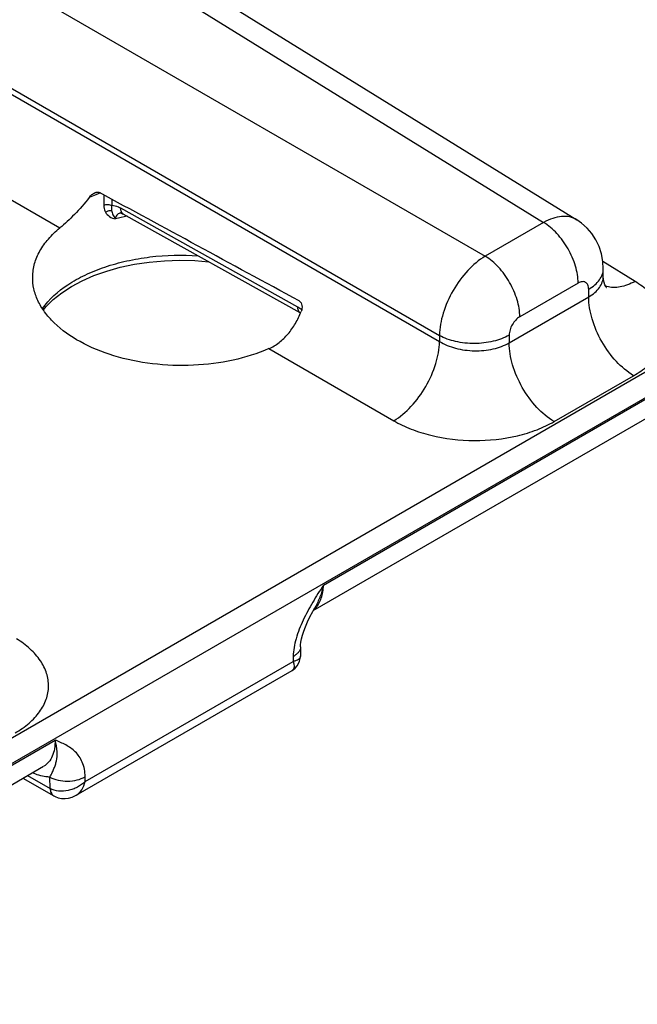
# Model space of a CAD drawing. Header units: inches. Extents: x 0 to 34, y 0 to 22.
# Tile 35 of 101: x 5.604 to 6.163, y 16.787 to 17.677. Entities that reach past the tile are written whole.
import ezdxf

# ---------------------------------------------------------------- set-up
doc = ezdxf.new("R2010")
doc.units = ezdxf.units.IN
doc.header["$LTSCALE"] = 1.87
doc.header["$MEASUREMENT"] = 0
doc.layers.get('0').update_dxf_attribs({"linetype": 'CONTINUOUS'})

msp = doc.modelspace()

# ---------------------------------------------------------------- linework, layer by layer
at = {"color": 7, "linetype": 'CONTINUOUS'}
for p, q in [((5.32091, 17.96208), (6.07825, 17.49374)), ((5.35037, 17.96487), (6.10823, 17.49619)), ((5.24119, 17.91605), (6.02543, 17.46324)), ((5.22034, 17.83259), (5.98408, 17.39161)), ((5.22034, 17.82705), (5.98408, 17.38608)), ((6.82505, 17.73649), (5.22034, 16.80995)), ((5.22034, 17.73154), (5.64073, 17.48881)), ((6.83496, 17.71913), (5.22034, 16.78686)), ((5.68061, 17.51858), (5.68046, 17.50956)), ((5.6877, 17.51474), (5.68761, 17.50901)), ((5.85589, 17.41728), (5.69579, 17.50656)), ((5.85823, 17.41213), (5.69813, 17.5014)), ((6.07825, 17.49374), (6.02543, 17.46324)), ((6.16096, 17.44045), (6.13184, 17.45846)), ((6.13223, 17.44526), (6.13223, 17.45181)), ((6.10951, 17.43895), (6.0567, 17.40846)), ((6.11905, 17.42646), (6.11905, 17.43344)), ((6.04716, 17.38495), (6.11905, 17.42646)), ((5.85951, 17.41488), (5.85589, 17.41728)), ((5.85823, 17.41213), (5.85843, 17.41201)), ((5.98408, 17.39161), (5.98408, 17.38608)), ((6.04716, 17.39193), (6.04716, 17.38495)), ((5.82977, 17.37967), (5.94272, 17.31445)), ((6.0878, 17.31373), (6.15969, 17.35524)), ((5.8791, 17.1659), (6.19589, 17.34881)), ((5.86992, 17.14285), (6.1856, 17.32512)), ((5.85843, 17.11018), (5.8583, 17.1015)), ((5.66371, 16.98832), (5.85178, 17.0969)), ((5.85184, 17.10133), (5.85178, 17.0969)), ((5.65537, 16.97589), (5.8508, 17.08873)), ((5.3196, 16.84286), (5.63639, 17.02577)), ((5.31042, 16.8198), (5.6261, 17.00207)), ((5.60736, 16.99125), (5.63521, 16.97532)), ((5.61161, 16.9937), (5.63199, 16.98204)), ((5.63199, 16.98204), (5.63183, 16.99235)), ((5.66371, 16.98832), (5.66365, 16.99267)), ((5.63355, 16.97681), (5.63462, 16.97571))]:
    msp.add_line(p, q, dxfattribs=at)
for points in [[(5.69537, 17.50243), (5.69536, 17.50243), (5.69559, 17.50241), (5.69614, 17.50228), (5.69701, 17.50196), (5.69813, 17.5014)], [(6.13223, 17.45182), (6.13185, 17.45838), (6.13058, 17.46534), (6.12846, 17.47192), (6.12554, 17.47805), (6.1219, 17.48367), (6.11758, 17.48871), (6.11265, 17.49311), (6.10822, 17.4962)], [(5.62582, 17.41463), (5.62839, 17.41786), (5.63482, 17.42418), (5.64242, 17.4302), (5.65114, 17.43584), (5.6609, 17.44103), (5.6716, 17.44569), (5.68316, 17.44977), (5.69544, 17.4532), (5.70832, 17.45594), (5.72166, 17.45794), (5.73531, 17.45918), (5.74911, 17.45964), (5.76291, 17.45931), (5.77544, 17.45829)], [(6.135, 17.43494), (6.13508, 17.43486), (6.13498, 17.43499), (6.13449, 17.43576), (6.13377, 17.43725), (6.13301, 17.43944), (6.13244, 17.44222), (6.13223, 17.44526)], [(5.85843, 17.11018), (5.85851, 17.11184), (5.85881, 17.11437), (5.85935, 17.11725), (5.86016, 17.12049), (5.8613, 17.12412), (5.86281, 17.12818), (5.86468, 17.13255), (5.8669, 17.13718)], [(5.8669, 17.13718), (5.86949, 17.14209), (5.87147, 17.14561)], [(5.8508, 17.08873), (5.8518, 17.08937), (5.85372, 17.09093), (5.85535, 17.09279), (5.85665, 17.09489), (5.8576, 17.09718), (5.85815, 17.09959), (5.8583, 17.1015)], [(5.63521, 16.97531), (5.63636, 16.97471), (5.63922, 16.97362), (5.64227, 16.97301), (5.64543, 16.97289), (5.64867, 16.9733), (5.65196, 16.97427), (5.65537, 16.97589)]]:
    msp.add_lwpolyline(points, dxfattribs=at)
for centre, radius, start, end in [((5.73332, 17.36934), 0.16117, 110.80005, 111.88306), ((5.73446, 17.36636), 0.16436, 110.57156, 110.80281), ((5.73484, 17.36538), 0.16541, 110.38983, 110.57161), ((5.72994, 17.37765), 0.15219, 111.86508, 114.26584), ((5.69776, 17.49453), 0.00822, 106.20949, 109.1692), ((5.69789, 17.49408), 0.00869, 104.69471, 106.22195), ((5.74405, 17.30646), 0.19769, 102.42631, 105.55728), ((6.14154, 17.45546), 0.02041, 248.47049, 252.66147), ((5.85999, 17.41529), 0.00361, 238.56536, 240.85871), ((5.85784, 17.15821), 0.01935, 310.05737, 314.95537), ((5.85741, 17.15865), 0.01997, 314.94556, 317.2306), ((5.64248, 17.00027), 0.02103, 240.06954, 240.28797), ((5.63766, 16.97976), 0.00508, 232.36736, 240.19812), ((5.6377, 16.9797), 0.00504, 232.33711, 239.46941), ((5.63768, 16.97967), 0.00501, 239.48236, 240.43249)]:
    msp.add_arc(centre, radius, start, end, dxfattribs=at)
msp.add_ellipse((7.22277, 16.62312), major_axis=(2.41159, -1.34424), ratio=0.014852, start_param=2.180991, end_param=2.275073, dxfattribs=at)
for points, knots in [([(5.66739, 17.5164), (5.66809, 17.51732), (5.66962, 17.519), (5.67152, 17.5203), (5.67254, 17.52072)], [0, 0, 0, 0, 0.511544, 1, 1, 1, 1]), ([(5.67254, 17.52072), (5.67319, 17.52099), (5.67452, 17.52136), (5.67594, 17.5211), (5.67652, 17.52079)], [0, 0, 0, 0, 0.515575, 1, 1, 1, 1]), ([(5.66739, 17.5164), (5.66324, 17.51095), (5.65475, 17.50132), (5.64535, 17.49258), (5.64073, 17.48881)], [0, 0, 0, 0, 0.534414, 1, 1, 1, 1]), ([(5.68046, 17.50956), (5.68045, 17.50897), (5.68054, 17.50671), (5.68121, 17.50447), (5.68203, 17.50303)], [0, 0, 0, 0, 0.265211, 1, 1, 1, 1]), ([(5.68046, 17.50956), (5.68164, 17.50997), (5.68413, 17.51022), (5.68658, 17.50961), (5.68761, 17.50901)], [0, 0, 0, 0, 0.511076, 1, 1, 1, 1]), ([(5.68203, 17.50303), (5.68243, 17.50333), (5.68407, 17.50433), (5.6861, 17.50477), (5.68749, 17.50454)], [0, 0, 0, 0, 0.263234, 1, 1, 1, 1]), ([(5.68203, 17.50303), (5.68291, 17.50148), (5.6856, 17.49869), (5.68916, 17.49736), (5.69103, 17.49691)], [0, 0, 0, 0, 0.481749, 1, 1, 1, 1]), ([(5.68761, 17.50901), (5.68752, 17.50861), (5.68729, 17.50713), (5.68731, 17.50561), (5.68749, 17.50454)], [0, 0, 0, 0, 0.275094, 1, 1, 1, 1]), ([(5.68749, 17.50454), (5.68772, 17.50325), (5.68873, 17.50057), (5.69021, 17.49817), (5.69103, 17.49691)], [0, 0, 0, 0, 0.466148, 1, 1, 1, 1]), ([(5.69579, 17.50656), (5.6951, 17.50694), (5.69255, 17.50821), (5.68969, 17.509), (5.68761, 17.50901)], [0, 0, 0, 0, 0.274336, 1, 1, 1, 1]), ([(5.69506, 17.5023), (5.69396, 17.50192), (5.69237, 17.5009), (5.69124, 17.49876), (5.69105, 17.49754), (5.69103, 17.49691)], [0, 0, 0, 0, 0.488583, 0.735528, 1, 1, 1, 1]), ([(5.69813, 17.5014), (5.69775, 17.50161), (5.69706, 17.50219), (5.69602, 17.50388), (5.69579, 17.50547), (5.69579, 17.50656)], [0, 0, 0, 0, 0.216617, 0.44967, 1, 1, 1, 1]), ([(6.10822, 17.4962), (6.10629, 17.49739), (6.10179, 17.49916), (6.09426, 17.49949), (6.08618, 17.49766), (6.08091, 17.49523), (6.07825, 17.49374)], [0, 0, 0, 0, 0.217033, 0.44979, 0.709291, 1, 1, 1, 1]), ([(6.10951, 17.43895), (6.10951, 17.4441), (6.1076, 17.45498), (6.10092, 17.47029), (6.09111, 17.48386), (6.0827, 17.49108), (6.07825, 17.49374)], [0, 0, 0, 0, 0.236698, 0.498902, 0.761703, 1, 1, 1, 1]), ([(5.61616, 17.44479), (5.61625, 17.44875), (5.61749, 17.45685), (5.62243, 17.46846), (5.63028, 17.47938), (5.63701, 17.48578), (5.64073, 17.48881)], [0, 0, 0, 0, 0.228651, 0.46694, 0.722483, 1, 1, 1, 1]), ([(5.62497, 17.41599), (5.63105, 17.42449), (5.64378, 17.43561), (5.66379, 17.44673), (5.68175, 17.45392), (5.70144, 17.45935), (5.72955, 17.46413), (5.75136, 17.46469), (5.76586, 17.46372)], [0, 0, 0, 0, 0.203253, 0.319955, 0.445591, 0.578618, 0.717002, 1, 1, 1, 1]), ([(6.02543, 17.46324), (6.01962, 17.4598), (6.00863, 17.45036), (5.99574, 17.43263), (5.98683, 17.41261), (5.98416, 17.39837), (5.98408, 17.39161)], [0, 0, 0, 0, 0.236838, 0.500005, 0.76317, 1, 1, 1, 1]), ([(6.0567, 17.40846), (6.0567, 17.41361), (6.05479, 17.42448), (6.0481, 17.43979), (6.0383, 17.45336), (6.02989, 17.46058), (6.02543, 17.46324)], [0, 0, 0, 0, 0.236698, 0.498902, 0.761703, 1, 1, 1, 1]), ([(6.11905, 17.43344), (6.12103, 17.43458), (6.12461, 17.43705), (6.12889, 17.44155), (6.1316, 17.44653), (6.13223, 17.4501), (6.13223, 17.45181)], [0, 0, 0, 0, 0.289801, 0.549041, 0.782223, 1, 1, 1, 1]), ([(5.82977, 17.37967), (5.81943, 17.37513), (5.79691, 17.36812), (5.76131, 17.36364), (5.72479, 17.36497), (5.69004, 17.37203), (5.65962, 17.3843), (5.63886, 17.3988), (5.62688, 17.41234), (5.6206, 17.42278), (5.61683, 17.43368), (5.61608, 17.44114), (5.61616, 17.44479)], [0, 0, 0, 0, 0.134278, 0.278238, 0.424927, 0.566947, 0.69768, 0.812658, 0.864032, 0.911721, 0.956613, 1, 1, 1, 1]), ([(6.11905, 17.43344), (6.11905, 17.43473), (6.11878, 17.43663), (6.11754, 17.43866), (6.11631, 17.4397), (6.11479, 17.44025), (6.11241, 17.44031), (6.11063, 17.43959), (6.10951, 17.43895)], [0, 0, 0, 0, 0.273833, 0.390775, 0.499989, 0.609205, 0.726152, 1, 1, 1, 1]), ([(6.11905, 17.42646), (6.12103, 17.4276), (6.12463, 17.4301), (6.12891, 17.43469), (6.13161, 17.43981), (6.13223, 17.44349), (6.13223, 17.44526)], [0, 0, 0, 0, 0.285918, 0.543652, 0.778173, 1, 1, 1, 1]), ([(6.16096, 17.44045), (6.15876, 17.43923), (6.15439, 17.43716), (6.14772, 17.43525), (6.14137, 17.43474), (6.13734, 17.43539), (6.1355, 17.43596)], [0, 0, 0, 0, 0.284718, 0.544601, 0.781356, 1, 1, 1, 1]), ([(6.15969, 17.35524), (6.16419, 17.35784), (6.17237, 17.36348), (6.18216, 17.37378), (6.18841, 17.38522), (6.19069, 17.39739), (6.18877, 17.40962), (6.18286, 17.42124), (6.17338, 17.43184), (6.16538, 17.43772), (6.16096, 17.44045)], [0, 0, 0, 0, 0.143897, 0.273215, 0.3902, 0.499952, 0.609715, 0.726726, 0.856076, 1, 1, 1, 1]), ([(5.85722, 17.42276), (5.85791, 17.42239), (5.85908, 17.4211), (5.85984, 17.41864), (5.85984, 17.41594), (5.85936, 17.41417), (5.85902, 17.41332)], [0, 0, 0, 0, 0.227651, 0.475092, 0.734776, 1, 1, 1, 1]), ([(6.15969, 17.35524), (6.1539, 17.3587), (6.14297, 17.36809), (6.13023, 17.38572), (6.12154, 17.40563), (6.11905, 17.41976), (6.11905, 17.42646)], [0, 0, 0, 0, 0.238298, 0.501098, 0.763301, 1, 1, 1, 1]), ([(5.82977, 17.37967), (5.83304, 17.3811), (5.83938, 17.38492), (5.84747, 17.3928), (5.85412, 17.40243), (5.85753, 17.4096), (5.85902, 17.41332)], [0, 0, 0, 0, 0.234842, 0.480506, 0.73662, 1, 1, 1, 1]), ([(5.85811, 17.4122), (5.85738, 17.41265), (5.85614, 17.41428), (5.85589, 17.41623), (5.85589, 17.41728)], [0, 0, 0, 0, 0.447262, 1, 1, 1, 1]), ([(6.0567, 17.40846), (6.05534, 17.40767), (6.05278, 17.40552), (6.04979, 17.40143), (6.04774, 17.39679), (6.04716, 17.39349), (6.04716, 17.39193)], [0, 0, 0, 0, 0.237222, 0.500006, 0.762787, 1, 1, 1, 1]), ([(6.04716, 17.39193), (6.04269, 17.38935), (6.03232, 17.38557), (6.01572, 17.38371), (5.99907, 17.38541), (5.98861, 17.38909), (5.98408, 17.39161)], [0, 0, 0, 0, 0.236704, 0.498908, 0.761706, 1, 1, 1, 1]), ([(5.94272, 17.31445), (5.94851, 17.31791), (5.95947, 17.32737), (5.97234, 17.3451), (5.98126, 17.36511), (5.98397, 17.37933), (5.98408, 17.38608)], [0, 0, 0, 0, 0.236723, 0.500006, 0.763286, 1, 1, 1, 1]), ([(5.98408, 17.38608), (5.98858, 17.38336), (5.99898, 17.3793), (6.01567, 17.37712), (6.03231, 17.37867), (6.0427, 17.38237), (6.04716, 17.38495)], [0, 0, 0, 0, 0.240624, 0.503499, 0.764481, 1, 1, 1, 1]), ([(6.0878, 17.31373), (6.08201, 17.31719), (6.07108, 17.32657), (6.05833, 17.34421), (6.04964, 17.36412), (6.04716, 17.37825), (6.04716, 17.38495)], [0, 0, 0, 0, 0.238298, 0.501098, 0.763301, 1, 1, 1, 1]), ([(5.94272, 17.31445), (5.94775, 17.31155), (5.95869, 17.30642), (5.98283, 17.29896), (6.01545, 17.29521), (6.04804, 17.29861), (6.07203, 17.30584), (6.08285, 17.31087), (6.0878, 17.31373)], [0, 0, 0, 0, 0.115576, 0.239619, 0.502137, 0.763488, 0.886166, 1, 1, 1, 1]), ([(5.8791, 17.1659), (5.87582, 17.16074), (5.86927, 17.15042), (5.86051, 17.13445), (5.85405, 17.11813), (5.85192, 17.10677), (5.85184, 17.10133)], [0, 0, 0, 0, 0.258867, 0.517509, 0.769693, 1, 1, 1, 1]), ([(5.8791, 17.16591), (5.87835, 17.16227), (5.87635, 17.15527), (5.87324, 17.14868), (5.87147, 17.14561)], [0, 0, 0, 0, 0.511832, 1, 1, 1, 1]), ([(5.87207, 17.14509), (5.87439, 17.1476), (5.87803, 17.15439), (5.87902, 17.16188), (5.8791, 17.1659)], [0, 0, 0, 0, 0.459526, 1, 1, 1, 1]), ([(5.60019, 17.03219), (5.60469, 17.03479), (5.61287, 17.04043), (5.62266, 17.05074), (5.62891, 17.06218), (5.63119, 17.07434), (5.62927, 17.08657), (5.62336, 17.09819), (5.61389, 17.10879), (5.60588, 17.11467), (5.60146, 17.11741)], [0, 0, 0, 0, 0.143897, 0.273215, 0.3902, 0.499952, 0.609715, 0.726726, 0.856076, 1, 1, 1, 1]), ([(5.8583, 17.1015), (5.85829, 17.10096), (5.85794, 17.09979), (5.85649, 17.09845), (5.85437, 17.09747), (5.8527, 17.09706), (5.85178, 17.0969)], [0, 0, 0, 0, 0.189263, 0.403364, 0.670586, 1, 1, 1, 1]), ([(5.85843, 17.11018), (5.85842, 17.10935), (5.85808, 17.10761), (5.85672, 17.10521), (5.85459, 17.10305), (5.85282, 17.10187), (5.85184, 17.10133)], [0, 0, 0, 0, 0.216936, 0.449687, 0.709158, 1, 1, 1, 1]), ([(5.85178, 17.0969), (5.85209, 17.09599), (5.85254, 17.0943), (5.85269, 17.0919), (5.85218, 17.08992), (5.85129, 17.08902), (5.8508, 17.08873)], [0, 0, 0, 0, 0.326545, 0.592795, 0.808003, 1, 1, 1, 1]), ([(5.63639, 17.02577), (5.63644, 17.02314), (5.63614, 17.01816), (5.63425, 17.01129), (5.63095, 17.00573), (5.6278, 17.00305), (5.62611, 17.00208)], [0, 0, 0, 0, 0.291514, 0.550967, 0.783278, 1, 1, 1, 1]), ([(5.63183, 16.99235), (5.63253, 16.99374), (5.63376, 16.99628), (5.63544, 16.99993), (5.63677, 17.00335), (5.63813, 17.00839), (5.63853, 17.01604), (5.63732, 17.02234), (5.63639, 17.02577)], [0, 0, 0, 0, 0.134078, 0.244085, 0.346115, 0.450942, 0.693626, 1, 1, 1, 1]), ([(5.66365, 16.99267), (5.66358, 16.99713), (5.66245, 17.00366), (5.65848, 17.01096), (5.65371, 17.01659), (5.6462, 17.02166), (5.63966, 17.02439), (5.63639, 17.02577)], [0, 0, 0, 0, 0.290808, 0.418066, 0.537967, 0.768911, 1, 1, 1, 1]), ([(5.63183, 16.99235), (5.63056, 16.99236), (5.6251, 16.99277), (5.61979, 16.99447), (5.61597, 16.9962)], [0, 0, 0, 0, 0.231642, 1, 1, 1, 1]), ([(5.63183, 16.99235), (5.63408, 16.99105), (5.63934, 16.98916), (5.64775, 16.98832), (5.65615, 16.98933), (5.66139, 16.99132), (5.66365, 16.99267)], [0, 0, 0, 0, 0.236673, 0.498901, 0.761728, 1, 1, 1, 1]), ([(5.66371, 16.98832), (5.66164, 16.98628), (5.65798, 16.98368), (5.65257, 16.98128), (5.64689, 16.97965), (5.63979, 16.97915), (5.63432, 16.9807), (5.63206, 16.982)], [0, 0, 0, 0, 0.254585, 0.386176, 0.517749, 0.771154, 1, 1, 1, 1]), ([(5.65537, 16.97589), (5.65744, 16.97709), (5.66115, 16.98087), (5.66307, 16.9857), (5.66371, 16.98832)], [0, 0, 0, 0, 0.470198, 1, 1, 1, 1]), ([(5.63199, 16.98204), (5.63201, 16.98077), (5.63235, 16.97841), (5.63373, 16.97638), (5.63456, 16.97574)], [0, 0, 0, 0, 0.546031, 1, 1, 1, 1]), ([(5.63206, 16.982), (5.63207, 16.98149), (5.6322, 16.97969), (5.63278, 16.97786), (5.63355, 16.97681)], [0, 0, 0, 0, 0.279549, 1, 1, 1, 1])]:
    msp.add_open_spline(points, degree=3, knots=knots, dxfattribs=at)
msp.add_open_spline([(6.1355, 17.43596), (6.13548, 17.43597), (6.13547, 17.43597), (6.13545, 17.43598)], degree=3, dxfattribs=at)

doc.saveas('drawing.dxf')
